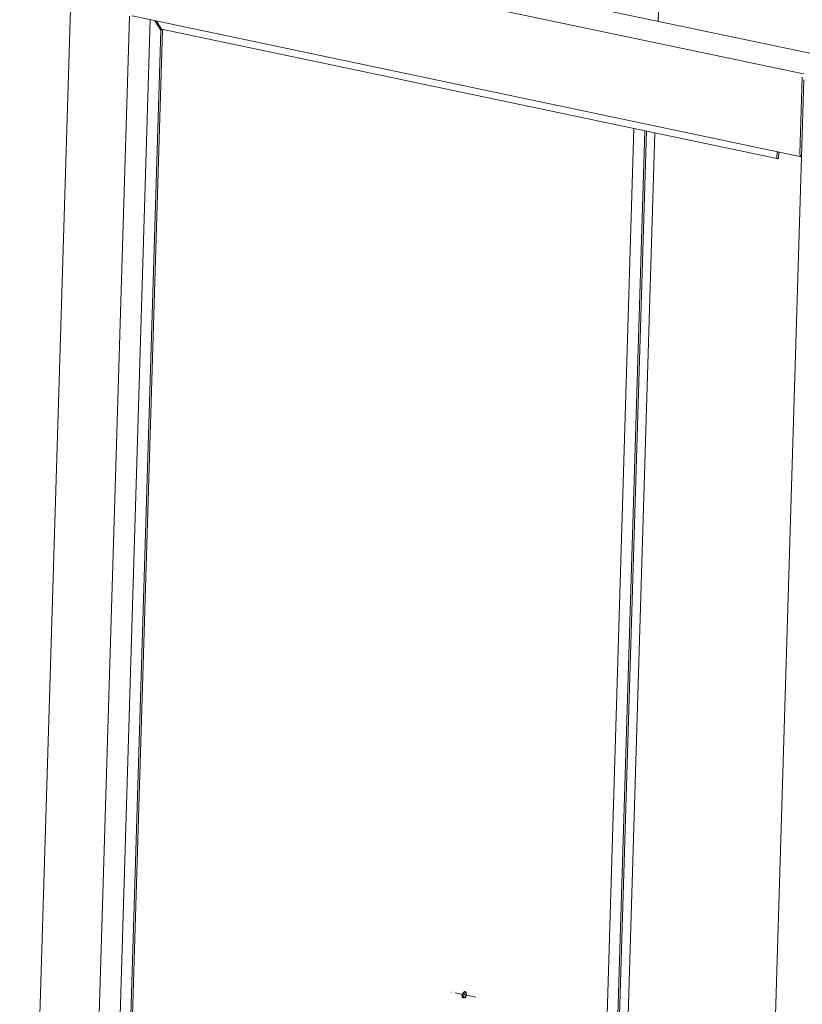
# Model space of a CAD drawing. Header units: millimetres. Extents: x 7284 to 21933, y -3393 to -31.
# Tile 14 of 57: x 9645 to 9882, y -691 to -393. Entities that reach past the tile are written whole.
import ezdxf

# ---------------------------------------------------------------- set-up
doc = ezdxf.new("R2010")
doc.units = ezdxf.units.MM
doc.linetypes.add('CENTER', pattern=[10.16, 6.35, -1.27, 1.27, -1.27])
doc.layers.add('1', color=7, linetype='Continuous')
doc.layers.add('60', color=7, linetype='Continuous')

msp = doc.modelspace()

# ---------------------------------------------------------------- linework, layer by layer
at = {"layer": '1', "color": 1, "linetype": 'CENTER', "lineweight": 13}
msp.add_line((9782.971, -688.521), (9775.456, -686.94), dxfattribs=at)
at = {"layer": '60', "color": 7, "linetype": 'Continuous', "lineweight": 18}
for p, q in [((9661.385, -364.149), (9645.262, -895.714)), ((9696.282, -363.866), (9890.699, -404.783)), ((9838.097, -393.717), (9838.808, -370.261)), ((9679.247, -392.074), (9881.308, -434.6)), ((9686.076, -393.512), (9687.844, -396.372)), ((9686.593, -393.62), (9688.113, -396.08)), ((9687.844, -396.372), (9673.487, -869.688)), ((9688.355, -396.281), (9673.999, -869.597)), ((9688.355, -396.281), (9687.844, -396.372)), ((9873.88, -435.177), (9688.113, -396.08)), ((9688.355, -396.281), (9688.249, -396.109)), ((9882.014, -411.323), (9865.946, -941.074)), ((9881.582, -410.586), (9880.882, -433.678)), ((9830.749, -426.106), (9818.118, -842.538)), ((9821.365, -843.272), (9833.998, -426.784)), ((9821.877, -843.181), (9834.503, -426.892)), ((9824.448, -843.721), (9837.074, -427.431)), ((9873.944, -433.05), (9873.88, -435.177)), ((9874.45, -433.157), (9874.391, -435.085)), ((9873.88, -435.177), (9874.391, -435.085)), ((9779.515, -686.881), (9779.517, -686.808)), ((9779.678, -686.883), (9779.516, -686.849)), ((9778.805, -687.91), (9778.857, -687.901)), ((9779.05, -688.641), (9779.297, -688.693))]:
    msp.add_line(p, q, dxfattribs=at)
at = {"layer": '60', "color": 7, "linetype": 'Continuous', "lineweight": 13}
for p, q in [((9881.985, -409.585), (9662.137, -363.316)), ((9678.461, -392.117), (9663.087, -898.984)), ((9684.704, -393.225), (9670.124, -873.909))]:
    msp.add_line(p, q, dxfattribs=at)
at = {"layer": '60', "color": 7, "linetype": 'Continuous', "lineweight": 18}
for centre, major_axis, start_param, end_param in [((9881.632, -433.544), (0.227, 1.076), 1.8335785, 3.0026925), ((9779.488, -687.788), (0.206, 0.979), 1.8335785, 6.5459675), ((9779.488, -687.788), (0.191, 0.905), 1.8335785, 6.5459675), ((9778.94, -687.673), (0.17, 0.807), 3.6767122, 5.748004)]:
    msp.add_ellipse(centre, major_axis=major_axis, ratio=0.6653666, start_param=start_param, end_param=end_param, dxfattribs=at)
msp.add_ellipse((9779.488, -687.788), major_axis=(0.17, 0.807), ratio=0.6653666, dxfattribs=at)

doc.saveas('drawing.dxf')
